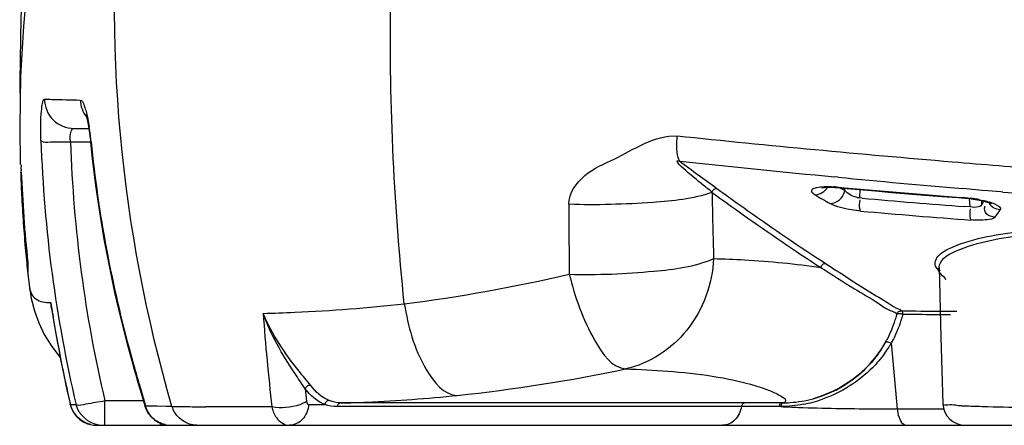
# Model space of a CAD drawing. Header units: millimetres. Extents: x 0 to 297, y 0 to 210.
# Tile 34 of 108: x 113.41 to 133.22, y 151.48 to 159.63. Entities that reach past the tile are written whole.
import ezdxf

# ---------------------------------------------------------------- set-up
doc = ezdxf.new("R2010")
doc.units = ezdxf.units.MM
doc.header["$LTSCALE"] = 16.335
doc.layers.get('0').update_dxf_attribs({"linetype": 'CONTINUOUS'})
doc.layers.add('08_SURFACES', color=7, linetype='CONTINUOUS')

msp = doc.modelspace()

# ---------------------------------------------------------------- linework, layer by layer
at = {"color": 7, "linetype": 'Continuous'}
for p, q in [((114.503, 157.449), (114.802, 157.449)), ((113.578, 154.753), (113.578, 154.519)), ((131.93, 154.596), (131.93, 154.597)), ((113.608, 154.26), (113.608, 154.259)), ((114.055, 153.827), (114.039, 153.948)), ((131.932, 153.776), (132.267, 153.774)), ((130.844, 153.173), (130.831, 153.151)), ((114.954, 151.482), (179.892, 151.482))]:
    msp.add_line(p, q, dxfattribs=at)
at = {"color": 9, "linetype": 'Continuous'}
for p, q in [((114.434, 157.177), (114.839, 157.177)), ((129.875, 156.468), (129.803, 156.474)), ((129.875, 156.468), (129.803, 156.474)), ((130.013, 156.201), (130.015, 156.246)), ((130.315, 156.051), (130.322, 156.218)), ((132.45, 156.232), (132.376, 156.238)), ((132.777, 156.203), (132.45, 156.232)), ((132.889, 156.194), (132.777, 156.203)), ((132.889, 156.194), (132.777, 156.203)), ((133.152, 156.171), (132.889, 156.194)), ((133.189, 156.168), (133.152, 156.172)), ((133.189, 156.168), (133.152, 156.171)), ((130.363, 156.047), (130.315, 156.051)), ((130.363, 156.047), (130.315, 156.051)), ((132.534, 155.872), (132.422, 155.88)), ((132.534, 155.872), (132.422, 155.88)), ((132.534, 155.872), (132.522, 156.039)), ((132.771, 155.929), (132.766, 155.998)), ((132.783, 155.945), (132.771, 155.929)), ((132.795, 155.961), (132.783, 155.945)), ((131.872, 154.623), (131.863, 154.635)), ((131.872, 154.623), (131.863, 154.635)), ((131.878, 154.633), (131.863, 154.635)), ((131.911, 154.568), (131.904, 154.578)), ((131.912, 154.569), (131.905, 154.578)), ((113.608, 154.259), (113.608, 154.258)), ((113.608, 154.259), (113.608, 154.258)), ((131.183, 153.716), (131.351, 153.715)), ((131.933, 153.71), (132.135, 153.709)), ((130.947, 153.13), (130.959, 152.992)), ((130.959, 152.992), (131.062, 151.814)), ((115.684, 152.774), (115.709, 152.687)), ((115.127, 151.482), (115.127, 151.973)), ((115.901, 151.973), (115.127, 151.973)), ((128.01, 151.932), (119.874, 151.933)), ((128.774, 151.934), (128.741, 151.933)), ((114.549, 151.892), (114.435, 151.894)), ((116.065, 151.867), (115.947, 151.869)), ((116.182, 151.865), (116.065, 151.867)), ((116.357, 151.863), (116.182, 151.865)), ((116.477, 151.861), (116.357, 151.863)), ((119.226, 151.899), (119.55, 151.899)), ((124.515, 151.857), (119.801, 151.858)), ((127.418, 151.857), (124.515, 151.857)), ((127.754, 151.857), (127.418, 151.857)), ((127.932, 151.857), (127.754, 151.857)), ((131.062, 151.814), (132.001, 151.814)), ((116.248, 151.482), (116.248, 151.521))]:
    msp.add_line(p, q, dxfattribs=at)
at = {"color": 7, "linetype": 'Continuous'}
for points in [[(114.749, 157.708), (114.747, 157.712), (114.743, 157.721), (114.741, 157.725), (114.741, 157.724), (114.743, 157.719), (114.746, 157.709), (114.751, 157.693), (114.756, 157.674), (114.762, 157.651), (114.769, 157.624), (114.776, 157.594), (114.783, 157.56), (114.79, 157.524), (114.797, 157.484), (114.804, 157.443), (114.81, 157.398), (114.817, 157.351), (114.824, 157.302), (114.83, 157.252), (114.836, 157.199), (114.839, 157.169)], [(114.839, 157.169), (114.873, 156.842), (114.94, 156.301), (115.019, 155.762), (115.109, 155.224), (115.21, 154.688), (115.323, 154.154), (115.447, 153.623), (115.582, 153.094), (115.674, 152.76)], [(129.547, 156.255), (129.547, 156.255), (129.548, 156.256), (129.555, 156.257), (129.565, 156.259), (129.58, 156.262), (129.598, 156.264), (129.62, 156.266), (129.645, 156.267), (129.672, 156.268), (129.703, 156.268), (129.737, 156.268), (129.772, 156.267), (129.81, 156.264), (129.85, 156.261)], [(129.85, 156.261), (129.971, 156.25), (130.298, 156.22), (130.626, 156.191), (130.956, 156.163), (131.288, 156.135), (131.621, 156.109), (131.955, 156.083), (132.291, 156.057), (132.434, 156.047)], [(132.434, 156.047), (132.465, 156.045), (132.51, 156.04), (132.554, 156.035), (132.598, 156.029), (132.64, 156.023), (132.68, 156.016), (132.718, 156.008), (132.755, 156.001), (132.789, 155.993), (132.821, 155.985), (132.85, 155.976), (132.876, 155.968), (132.9, 155.961), (132.92, 155.953), (132.936, 155.947), (132.949, 155.941), (132.958, 155.937), (132.96, 155.936)], [(131.91, 154.651), (131.945, 153.25), (131.985, 151.915)], [(113.608, 154.26), (113.646, 154.028), (113.709, 153.784), (113.796, 153.543), (113.909, 153.307), (114.045, 153.084), (114.203, 152.875), (114.229, 152.847)], [(114.055, 153.827), (114.093, 153.596), (114.14, 153.32), (114.191, 153.045), (114.244, 152.77), (114.3, 152.495), (114.358, 152.221), (114.42, 151.947), (114.431, 151.898)], [(131.06, 153.716), (131.064, 153.728), (131.07, 153.74), (131.078, 153.75), (131.087, 153.76), (131.097, 153.768), (131.109, 153.775), (131.122, 153.779), (131.135, 153.782), (131.147, 153.783)], [(129.374, 152.016), (129.533, 152.065), (129.688, 152.125), (129.841, 152.197), (129.99, 152.281), (130.134, 152.376), (130.273, 152.482), (130.405, 152.6), (130.528, 152.728), (130.643, 152.866), (130.747, 153.013), (130.844, 153.173)], [(115.674, 152.76), (115.705, 152.647), (115.749, 152.493), (115.792, 152.344), (115.834, 152.198), (115.875, 152.058), (115.915, 151.922), (115.932, 151.867)]]:
    msp.add_lwpolyline(points, dxfattribs=at)
at = {"color": 9, "linetype": 'Continuous'}
for points in [[(127.341, 156.162), (127.345, 156.177), (127.351, 156.191), (127.359, 156.204), (127.369, 156.216), (127.381, 156.226), (127.394, 156.234), (127.407, 156.24), (127.422, 156.243), (127.436, 156.243)], [(129.53, 154.651), (129.533, 154.666), (129.538, 154.681), (129.546, 154.694), (129.556, 154.706), (129.568, 154.717), (129.581, 154.725), (129.595, 154.731), (129.61, 154.734), (129.625, 154.734)], [(131.911, 154.617), (131.905, 154.621), (131.892, 154.628), (131.878, 154.633)], [(131.183, 153.716), (131.181, 153.728), (131.179, 153.74), (131.176, 153.75), (131.173, 153.76), (131.168, 153.768), (131.163, 153.774), (131.158, 153.779), (131.153, 153.782), (131.147, 153.783)], [(119.263, 152.286), (119.249, 152.287), (119.234, 152.285), (119.22, 152.28), (119.205, 152.274), (119.192, 152.265), (119.18, 152.255), (119.169, 152.243), (119.161, 152.23), (119.155, 152.216)], [(119.185, 151.96), (119.185, 151.956), (119.186, 151.951), (119.187, 151.946), (119.188, 151.942), (119.189, 151.937), (119.191, 151.933), (119.192, 151.929), (119.194, 151.924), (119.196, 151.92), (119.199, 151.916), (119.201, 151.913), (119.204, 151.909), (119.207, 151.907), (119.21, 151.904), (119.214, 151.902), (119.218, 151.9), (119.222, 151.899), (119.226, 151.899)], [(119.639, 151.98), (119.626, 151.98), (119.612, 151.977), (119.6, 151.971), (119.587, 151.963), (119.577, 151.953), (119.567, 151.941), (119.56, 151.928), (119.554, 151.914), (119.55, 151.899)], [(119.877, 151.933), (119.865, 151.931), (119.853, 151.928), (119.842, 151.923), (119.832, 151.915), (119.823, 151.906), (119.815, 151.896), (119.808, 151.884), (119.804, 151.871), (119.801, 151.858)], [(128.008, 151.932), (127.996, 151.931), (127.984, 151.927), (127.973, 151.922), (127.963, 151.915), (127.954, 151.906), (127.946, 151.895), (127.94, 151.883), (127.935, 151.871), (127.932, 151.857)], [(128.741, 151.933), (128.733, 151.932), (128.725, 151.929), (128.718, 151.924), (128.711, 151.916), (128.705, 151.907), (128.7, 151.897), (128.696, 151.885), (128.693, 151.872), (128.692, 151.858)], [(128.774, 151.934), (128.766, 151.932), (128.759, 151.929), (128.752, 151.924), (128.745, 151.916), (128.739, 151.907), (128.734, 151.897), (128.73, 151.885), (128.727, 151.872), (128.726, 151.859)], [(128.703, 151.858), (128.695, 151.858), (128.692, 151.858)], [(128.726, 151.858), (128.722, 151.858), (128.718, 151.858), (128.714, 151.858), (128.71, 151.858), (128.707, 151.858), (128.703, 151.858)]]:
    msp.add_lwpolyline(points, dxfattribs=at)
for centre, radius, start, end in [((109.848, 156.707), 5.022, 8.0055, 8.7566), ((109.116, 156.606), 5.761, 5.7157, 7.9843), ((141.11, 158.136), 27.285, 181.959, 193.2288), ((141.108, 158.078), 26.689, 181.9356, 193.2243), ((140.484, 159.762), 25.765, 185.752, 195.4389), ((168.542, 213.001), 70.079, 233.32926, 234.08637), ((156.338, 432.61), 277.407, 263.86468, 264.51109), ((129.635, 154.032), 2.248, 84.6464, 85.9656), ((158.624, 456.332), 301.24, 264.52361, 265.00135), ((226.157, 157.773), 98.829, 180.93386, 181.70449), ((139.177, 172.754), 19.294, 239.5925, 240.6374), ((141.333, 279.041), 123.306, 264.65406, 265.85579), ((139.368, 172.828), 19.079, 240.306, 240.6354), ((159.946, 471.421), 316.386, 265.14857, 265.30352), ((326.01, 156.076), 201.549, 180.04351, 180.44269), ((130.383, 156.598), 0.551, 256.8173, 258.337), ((141.371, 279.155), 123.6, 264.89021, 265.84803), ((132.231, 153.446), 2.618, 80.7334, 83.2617), ((132.25, 153.564), 2.498, 79.412, 80.73), ((126.888, 160.331), 7.347, 323.5115, 323.7548), ((141.425, 279.044), 123.755, 264.85626, 265.88968), ((127.005, 160.135), 7.504, 323.4469, 324.8334), ((132.812, 155.263), 1.138, 214.258, 217.0641), ((141.783, 158.236), 28.073, 188.7856, 189.2975), ((141.846, 158.247), 28.138, 189.2995, 193.0478), ((165.854, 157.261), 47.675, 184.2455, 186.5136), ((128.751, 154.32), 2.387, 343.8757, 345.3325), ((128.784, 154.343), 2.48, 343.9212, 345.3756), ((128.752, 154.32), 2.386, 332.2409, 342.4587), ((128.785, 154.342), 2.478, 331.3735, 342.5057), ((128.751, 154.32), 2.387, 342.4663, 343.8758), ((128.784, 154.343), 2.48, 342.515, 343.9213), ((128.827, 154.378), 2.46, 327.6757, 329.5157), ((128.796, 154.338), 2.467, 330.6977, 331.3564), ((128.811, 154.388), 2.479, 323.7877, 327.6717), ((140.472, 159.762), 25.754, 195.4458, 195.7444), ((173.07, 168.958), 59.625, 195.83604, 196.00235), ((184.151, 172.148), 71.155, 196.01158, 196.38989), ((118.806, 184.76), 32.854, 275.9581, 281.9404), ((162.796, 157.168), 43.921, 186.4733, 186.8092), ((209.812, 179.682), 97.9, 196.38258, 196.50536), ((128.76, 154.253), 2.319, 270.3397, 273.7347), ((128.686, 154.518), 2.659, 280.6058, 289.2582), ((117.001, 152.017), 0.547, 196.5988, 202.5295), ((117.037, 183.212), 31.356, 268.9759, 269.4119), ((117.481, 225.739), 73.885, 269.40618, 269.74965), ((133.154, 169.124), 17.266, 267.3828, 267.8457), ((133.496, 178.135), 26.283, 267.8396, 268.1874), ((114.955, 152.018), 0.536, 257.1925, 263.5515), ((114.955, 152.011), 0.529, 263.5428, 269.9858), ((115.067, 152.009), 0.527, 263.5549, 269.9859), ((116.449, 151.996), 0.514, 257.4078, 263.6595), ((116.448, 151.989), 0.507, 263.6522, 269.9868)]:
    msp.add_arc(centre, radius, start, end, dxfattribs=at)
at = {"color": 7, "linetype": 'Continuous'}
for centre, radius, start, end in [((140.25, 157.44), 26.831, 181.8451, 182.3335), ((109.223, 156.469), 4.223, 1.6603, 1.8074), ((140.41, 157.616), 26.985, 182.2133, 186.0907), ((140.25, 157.44), 26.831, 182.3335, 182.8217), ((140.231, 157.439), 26.812, 182.8215, 185.2636), ((140.211, 157.437), 26.792, 185.264, 185.7527), ((140.206, 157.436), 26.787, 185.7527, 186.2414), ((134.845, 545.638), 391.873, 269.45929, 269.57395), ((128.759, 154.317), 2.378, 328.8165, 330.6298), ((128.759, 154.317), 2.377, 331.2427, 332.228), ((128.756, 154.288), 2.354, 273.7703, 285.2051), ((114.954, 152.019), 0.537, 193.0271, 270), ((116.447, 152.019), 0.537, 196.4605, 270), ((132.432, 151.93), 0.447, 181.9157, 270)]:
    msp.add_arc(centre, radius, start, end, dxfattribs=at)
at = {"color": 9, "linetype": 'Continuous'}
for points, knots in [([(116.477, 151.861), (115.443, 155.406), (114.96, 160.484), (115.82, 165.348), (116.121, 166.548)], [0, 0, 0, 0, 0.749008, 1, 1, 1, 1]), ([(121.149, 153.923), (120.938, 156.001), (120.736, 160.199), (121.104, 164.408), (121.539, 166.47)], [0, 0, 0, 0, 0.497937, 1, 1, 1, 1]), ([(113.841, 157.203), (113.837, 157.311), (113.835, 157.504), (113.845, 157.778), (113.867, 157.919), (113.887, 158.037), (113.91, 158.036)], [0, 0, 0, 0, 0.383161, 0.703204, 0.916779, 1, 1, 1, 1]), ([(113.91, 158.036), (113.912, 157.886), (114.04, 157.574), (114.353, 157.449), (114.503, 157.449)], [0, 0, 0, 0, 0.501007, 1, 1, 1, 1]), ([(113.91, 158.036), (113.96, 158.035), (114.2, 158.028), (114.44, 158.023), (114.631, 158.019)], [0, 0, 0, 0, 0.207312, 1, 1, 1, 1]), ([(114.631, 158.019), (114.667, 158.018), (114.726, 157.876), (114.752, 157.78), (114.769, 157.701)], [0, 0, 0, 0, 0.310744, 1, 1, 1, 1]), ([(114.434, 157.177), (114.431, 157.212), (114.429, 157.295), (114.443, 157.449), (114.503, 157.449)], [0, 0, 0, 0, 0.375288, 1, 1, 1, 1]), ([(124.462, 155.923), (124.461, 156.144), (124.757, 156.572), (125.384, 156.819), (125.963, 157.159), (126.417, 157.315), (126.641, 157.292)], [0, 0, 0, 0, 0.245754, 0.496804, 0.74945, 1, 1, 1, 1]), ([(126.69, 156.791), (126.675, 156.813), (126.623, 156.977), (126.63, 157.149), (126.641, 157.292)], [0, 0, 0, 0, 0.155791, 1, 1, 1, 1]), ([(134.041, 156.62), (133.418, 156.669), (130.949, 156.869), (128.483, 157.099), (126.641, 157.292)], [0, 0, 0, 0, 0.252121, 1, 1, 1, 1]), ([(113.841, 157.203), (113.892, 157.162), (114.116, 157.192), (114.301, 157.172), (114.434, 157.177)], [0, 0, 0, 0, 0.328906, 1, 1, 1, 1]), ([(114.848, 157.18), (114.845, 157.178), (114.841, 157.176), (114.839, 157.171), (114.839, 157.169)], [0, 0, 0, 0, 0.624635, 1, 1, 1, 1]), ([(127.341, 156.162), (127.285, 156.215), (127.102, 156.352), (126.478, 156.867), (126.69, 156.791)], [0, 0, 0, 0, 0.256385, 1, 1, 1, 1]), ([(129.411, 156.114), (129.386, 156.129), (129.333, 156.155), (129.357, 156.246), (129.469, 156.265), (129.546, 156.277), (129.597, 156.279)], [0, 0, 0, 0, 0.225511, 0.361261, 0.605376, 1, 1, 1, 1]), ([(127.341, 156.162), (126.961, 156.026), (125.984, 155.936), (125.023, 155.903), (124.462, 155.923)], [0, 0, 0, 0, 0.417729, 1, 1, 1, 1]), ([(127.341, 156.162), (127.549, 156.011), (128.27, 155.495), (129.001, 154.993), (129.53, 154.651)], [0, 0, 0, 0, 0.28951, 1, 1, 1, 1]), ([(127.436, 156.243), (127.644, 156.093), (128.365, 155.577), (129.097, 155.076), (129.625, 154.734)], [0, 0, 0, 0, 0.289564, 1, 1, 1, 1]), ([(129.844, 156.271), (129.846, 156.268), (129.849, 156.264), (129.855, 156.261), (129.857, 156.261)], [0, 0, 0, 0, 0.571408, 1, 1, 1, 1]), ([(130.003, 156.166), (130.005, 156.171), (130.008, 156.183), (130.011, 156.195), (130.013, 156.201)], [0, 0, 0, 0, 0.502774, 1, 1, 1, 1]), ([(130.329, 155.788), (130.268, 155.794), (130.06, 155.822), (129.846, 155.866), (129.716, 155.939)], [0, 0, 0, 0, 0.293661, 1, 1, 1, 1]), ([(130.315, 156.051), (130.308, 156.052), (130.293, 156.054), (130.279, 156.056), (130.272, 156.058)], [0, 0, 0, 0, 0.497104, 1, 1, 1, 1]), ([(130.329, 155.788), (130.324, 155.797), (130.299, 155.869), (130.309, 155.949), (130.321, 156.013)], [0, 0, 0, 0, 0.129941, 1, 1, 1, 1]), ([(132.422, 156.057), (132.423, 156.054), (132.427, 156.05), (132.432, 156.048), (132.434, 156.048)], [0, 0, 0, 0, 0.571168, 1, 1, 1, 1]), ([(132.422, 156.057), (132.441, 156.056), (132.48, 156.052), (132.518, 156.048), (132.538, 156.046)], [0, 0, 0, 0, 0.49743, 1, 1, 1, 1]), ([(132.771, 155.929), (132.767, 155.916), (132.749, 155.888), (132.718, 155.875), (132.7, 155.871)], [0, 0, 0, 0, 0.432228, 1, 1, 1, 1]), ([(132.829, 155.873), (132.83, 155.875), (132.833, 155.88), (132.836, 155.885), (132.837, 155.888)], [0, 0, 0, 0, 0.489041, 1, 1, 1, 1]), ([(132.914, 155.971), (132.951, 155.96), (133.024, 155.938), (133.171, 155.858), (133.139, 155.813)], [0, 0, 0, 0, 0.414913, 1, 1, 1, 1]), ([(132.554, 155.608), (132.549, 155.616), (132.522, 155.689), (132.53, 155.769), (132.542, 155.834)], [0, 0, 0, 0, 0.129648, 1, 1, 1, 1]), ([(133.033, 155.666), (132.975, 155.674), (132.857, 155.691), (132.807, 155.828), (132.829, 155.873)], [0, 0, 0, 0, 0.538088, 1, 1, 1, 1]), ([(132.254, 155.095), (132.713, 155.273), (133.975, 155.453), (135.225, 155.497), (135.987, 155.489)], [0, 0, 0, 0, 0.392764, 1, 1, 1, 1]), ([(133.033, 155.666), (132.999, 155.621), (132.811, 155.604), (132.661, 155.6), (132.554, 155.608)], [0, 0, 0, 0, 0.344124, 1, 1, 1, 1]), ([(132.328, 155.016), (132.779, 155.197), (134.023, 155.38), (135.256, 155.426), (136.008, 155.418)], [0, 0, 0, 0, 0.392739, 1, 1, 1, 1]), ([(132.133, 155.044), (132.152, 155.053), (132.192, 155.071), (132.232, 155.087), (132.254, 155.095)], [0, 0, 0, 0, 0.483156, 1, 1, 1, 1]), ([(131.834, 154.782), (131.84, 154.806), (131.904, 154.929), (132.033, 154.997), (132.133, 155.044)], [0, 0, 0, 0, 0.183509, 1, 1, 1, 1]), ([(131.91, 154.651), (131.909, 154.684), (131.971, 154.875), (132.18, 154.957), (132.328, 155.016)], [0, 0, 0, 0, 0.169589, 1, 1, 1, 1]), ([(124.468, 154.519), (125.035, 154.5), (126.005, 154.547), (126.997, 154.667), (127.372, 154.833)], [0, 0, 0, 0, 0.58105, 1, 1, 1, 1]), ([(127.372, 154.833), (127.345, 154.322), (126.99, 153.312), (126.078, 152.72), (125.603, 152.617)], [0, 0, 0, 0, 0.513064, 1, 1, 1, 1]), ([(127.372, 154.833), (127.579, 154.827), (128.301, 154.797), (129.022, 154.73), (129.53, 154.651)], [0, 0, 0, 0, 0.287721, 1, 1, 1, 1]), ([(129.625, 154.734), (129.769, 154.641), (130.193, 154.366), (130.62, 154.095), (130.908, 153.926)], [0, 0, 0, 0, 0.338473, 1, 1, 1, 1]), ([(131.829, 154.73), (131.828, 154.739), (131.829, 154.756), (131.832, 154.774), (131.834, 154.782)], [0, 0, 0, 0, 0.496187, 1, 1, 1, 1]), ([(131.863, 154.635), (131.853, 154.65), (131.837, 154.68), (131.83, 154.714), (131.829, 154.73)], [0, 0, 0, 0, 0.522502, 1, 1, 1, 1]), ([(124.468, 154.519), (124.585, 154.052), (124.812, 153.389), (125.328, 152.636), (125.603, 152.617)], [0, 0, 0, 0, 0.636353, 1, 1, 1, 1]), ([(129.53, 154.651), (129.754, 154.509), (130.127, 154.263), (130.625, 153.988), (130.879, 153.794), (131.044, 153.751), (131.06, 153.716)], [0, 0, 0, 0, 0.443651, 0.752445, 0.936159, 1, 1, 1, 1]), ([(113.608, 154.258), (113.619, 154.17), (113.72, 153.972), (113.935, 153.947), (114.039, 153.948)], [0, 0, 0, 0, 0.458938, 1, 1, 1, 1]), ([(118.31, 153.732), (118.523, 153.736), (119.471, 153.768), (120.418, 153.846), (121.149, 153.923)], [0, 0, 0, 0, 0.22481, 1, 1, 1, 1]), ([(121.149, 153.923), (121.23, 153.467), (121.395, 152.794), (121.945, 152.09), (122.216, 152.084)], [0, 0, 0, 0, 0.630295, 1, 1, 1, 1]), ([(130.908, 153.926), (130.968, 153.891), (131.032, 153.834), (131.14, 153.806), (131.147, 153.783)], [0, 0, 0, 0, 0.740467, 1, 1, 1, 1]), ([(119.155, 152.216), (119.088, 152.322), (118.754, 152.794), (118.465, 153.305), (118.31, 153.732)], [0, 0, 0, 0, 0.216126, 1, 1, 1, 1]), ([(119.263, 152.286), (119.189, 152.383), (118.814, 152.821), (118.487, 153.311), (118.31, 153.732)], [0, 0, 0, 0, 0.210269, 1, 1, 1, 1]), ([(131.06, 153.716), (131.064, 153.73), (131.116, 153.729), (131.148, 153.728), (131.17, 153.721)], [0, 0, 0, 0, 0.377131, 1, 1, 1, 1]), ([(131.17, 153.721), (131.173, 153.72), (131.177, 153.719), (131.181, 153.717), (131.183, 153.716)], [0, 0, 0, 0, 0.510242, 1, 1, 1, 1]), ([(130.831, 153.151), (130.838, 153.163), (130.884, 153.159), (130.913, 153.149), (130.932, 153.139)], [0, 0, 0, 0, 0.384565, 1, 1, 1, 1]), ([(130.932, 153.139), (130.935, 153.138), (130.94, 153.135), (130.945, 153.132), (130.947, 153.13)], [0, 0, 0, 0, 0.508825, 1, 1, 1, 1]), ([(130.811, 152.924), (130.738, 152.823), (130.399, 152.426), (129.937, 152.138), (129.563, 152.007)], [0, 0, 0, 0, 0.239643, 1, 1, 1, 1]), ([(115.684, 152.774), (115.681, 152.771), (115.676, 152.768), (115.673, 152.762), (115.674, 152.76)], [0, 0, 0, 0, 0.645219, 1, 1, 1, 1]), ([(125.603, 152.617), (125.886, 152.608), (126.764, 152.561), (127.647, 152.448), (128.219, 152.276)], [0, 0, 0, 0, 0.321813, 1, 1, 1, 1]), ([(115.127, 151.973), (115, 151.946), (114.813, 151.928), (114.61, 151.869), (114.549, 151.892)], [0, 0, 0, 0, 0.666706, 1, 1, 1, 1]), ([(119.185, 151.96), (119.143, 151.932), (118.921, 151.842), (118.67, 151.813), (118.487, 151.853)], [0, 0, 0, 0, 0.211072, 1, 1, 1, 1]), ([(119.877, 151.933), (120.053, 151.935), (120.834, 151.959), (121.614, 152.022), (122.216, 152.084)], [0, 0, 0, 0, 0.225153, 1, 1, 1, 1]), ([(128.741, 151.933), (128.669, 151.933), (128.425, 151.932), (128.181, 151.932), (128.008, 151.932)], [0, 0, 0, 0, 0.294197, 1, 1, 1, 1]), ([(128.731, 152.066), (128.765, 152.045), (128.84, 152.019), (128.813, 151.944), (128.796, 151.939)], [0, 0, 0, 0, 0.697753, 1, 1, 1, 1]), ([(128.796, 151.939), (128.793, 151.937), (128.785, 151.935), (128.778, 151.934), (128.774, 151.934)], [0, 0, 0, 0, 0.470774, 1, 1, 1, 1]), ([(114.435, 151.894), (114.434, 151.895), (114.432, 151.896), (114.431, 151.898), (114.431, 151.898)], [0, 0, 0, 0, 0.580065, 1, 1, 1, 1]), ([(115.947, 151.869), (115.943, 151.868), (115.939, 151.868), (115.932, 151.866), (115.932, 151.867)], [0, 0, 0, 0, 0.738745, 1, 1, 1, 1]), ([(118.487, 151.853), (118.361, 151.853), (117.918, 151.852), (117.475, 151.853), (117.158, 151.854)], [0, 0, 0, 0, 0.285018, 1, 1, 1, 1]), ([(128.692, 151.858), (128.617, 151.858), (128.364, 151.857), (128.111, 151.857), (127.932, 151.857)], [0, 0, 0, 0, 0.294233, 1, 1, 1, 1]), ([(129.08, 151.843), (129.58, 151.824), (130.241, 151.813), (130.902, 151.813), (131.062, 151.814)], [0, 0, 0, 0, 0.757087, 1, 1, 1, 1]), ([(131.985, 151.915), (131.986, 151.882), (132.187, 151.916), (132.271, 151.881), (132.366, 151.877)], [0, 0, 0, 0, 0.255642, 1, 1, 1, 1]), ([(132.665, 151.865), (132.739, 151.863), (133.095, 151.853), (133.451, 151.846), (133.732, 151.842)], [0, 0, 0, 0, 0.209797, 1, 1, 1, 1]), ([(131.102, 151.642), (131.11, 151.619), (131.138, 151.553), (131.201, 151.482), (131.252, 151.482)], [0, 0, 0, 0, 0.329244, 1, 1, 1, 1])]:
    msp.add_open_spline(points, degree=3, knots=knots, dxfattribs=at)
for points in [[(114.631, 158.019), (114.636, 157.898), (114.681, 157.774), (114.755, 157.678)], [(114.769, 157.701), (114.786, 157.625), (114.799, 157.548), (114.811, 157.471)], [(129.597, 156.279), (129.662, 156.282), (129.728, 156.28), (129.793, 156.275)], [(129.411, 156.114), (129.51, 156.113), (129.614, 156.184), (129.665, 156.268)], [(129.904, 156.014), (129.949, 156.054), (129.984, 156.108), (130.003, 156.166)], [(130.119, 156.113), (130.079, 156.136), (130.041, 156.165), (130.013, 156.201)], [(130.258, 156.061), (130.21, 156.072), (130.162, 156.089), (130.119, 156.113)], [(129.716, 155.939), (129.783, 155.938), (129.853, 155.969), (129.904, 156.014)], [(132.709, 156.02), (132.778, 156.007), (132.846, 155.991), (132.914, 155.971)], [(133.139, 155.813), (133.054, 155.825), (132.933, 155.867), (132.922, 155.952)], [(132.7, 155.871), (132.647, 155.857), (132.589, 155.861), (132.534, 155.872)], [(121.149, 153.923), (122.264, 154.062), (123.372, 154.266), (124.468, 154.519)], [(132.052, 154.415), (132.001, 154.462), (131.953, 154.513), (131.911, 154.568)], [(131.351, 153.715), (131.545, 153.713), (131.739, 153.711), (131.933, 153.71)], [(119.55, 151.899), (119.394, 151.962), (119.259, 152.083), (119.155, 152.216)], [(119.639, 151.98), (119.49, 152.042), (119.361, 152.158), (119.263, 152.286)], [(128.219, 152.276), (128.319, 152.246), (128.417, 152.213), (128.514, 152.174)], [(128.514, 152.174), (128.588, 152.143), (128.663, 152.11), (128.731, 152.066)], [(119.877, 151.933), (119.796, 151.933), (119.714, 151.95), (119.639, 151.98)], [(114.836, 151.496), (114.653, 151.537), (114.479, 151.711), (114.435, 151.894)], [(115.008, 151.486), (114.805, 151.509), (114.597, 151.694), (114.549, 151.892)], [(116.092, 151.627), (116.024, 151.692), (115.972, 151.778), (115.947, 151.869)], [(116.972, 151.482), (116.78, 151.482), (116.569, 151.63), (116.496, 151.808)], [(118.487, 151.853), (118.503, 151.777), (118.533, 151.701), (118.578, 151.637)], [(119.226, 151.899), (119.219, 151.792), (119.176, 151.681), (119.103, 151.603)], [(119.801, 151.858), (119.716, 151.858), (119.631, 151.872), (119.55, 151.899)], [(127.932, 151.857), (127.918, 151.758), (127.871, 151.658), (127.8, 151.589)], [(129.175, 151.904), (129.027, 151.876), (128.876, 151.86), (128.726, 151.858)], [(128.726, 151.858), (128.844, 151.853), (128.962, 151.847), (129.08, 151.843)], [(131.062, 151.814), (131.069, 151.756), (131.081, 151.697), (131.102, 151.642)], [(116.337, 151.495), (116.246, 151.515), (116.159, 151.562), (116.092, 151.627)], [(118.578, 151.637), (118.635, 151.554), (118.738, 151.482), (118.839, 151.482)], [(119.103, 151.603), (119.037, 151.532), (118.936, 151.482), (118.839, 151.482)], [(127.8, 151.589), (127.735, 151.525), (127.64, 151.482), (127.549, 151.482)]]:
    msp.add_open_spline(points, degree=3, dxfattribs=at)
at = {"color": 7, "linetype": 'Continuous'}
for points, knots in [([(113.438, 156.723), (113.449, 156.721), (113.429, 156.659), (113.443, 156.631), (113.444, 156.602)], [0, 0, 0, 0, 0.283904, 1, 1, 1, 1]), ([(130.793, 153.086), (130.719, 152.963), (130.364, 152.478), (129.815, 152.136), (129.374, 152.016)], [0, 0, 0, 0, 0.238541, 1, 1, 1, 1])]:
    msp.add_open_spline(points, degree=3, knots=knots, dxfattribs=at)
at = {"layer": '08_SURFACES', "color": 7, "linetype": 'Continuous'}
msp.add_line((113.578, 154.519), (113.608, 154.259), dxfattribs=at)
for points in [[(116.575, 170.313), (116.186, 169.537), (115.806, 168.716), (115.449, 167.877), (115.117, 167.019), (114.811, 166.141), (114.531, 165.244), (114.279, 164.329), (114.056, 163.394), (113.864, 162.441), (113.704, 161.474), (113.578, 160.494), (113.487, 159.5), (113.432, 158.498), (113.414, 157.488), (113.425, 156.725)], [(114.996, 169.178), (114.903, 168.853), (114.614, 167.779), (114.352, 166.689), (114.122, 165.595), (113.922, 164.489), (113.75, 163.345), (113.608, 162.15), (113.502, 160.919), (113.437, 159.668), (113.413, 158.399), (113.421, 157.909)]]:
    msp.add_lwpolyline(points, dxfattribs=at)

doc.saveas('drawing.dxf')
